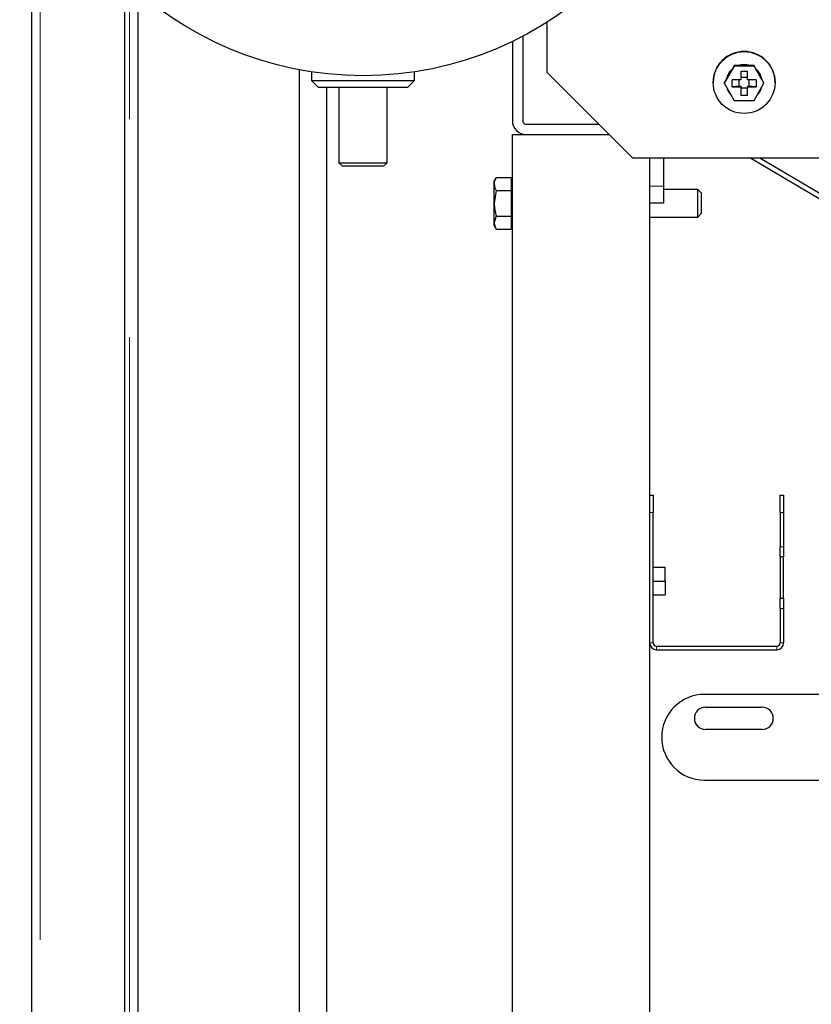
# Model space of a CAD drawing. Header units: millimetres. Extents: x 28 to 241, y 73 to 155.
# Tile 23 of 71: x 96.79 to 101.4, y 78.82 to 84.55. Entities that reach past the tile are written whole.
import ezdxf

# ---------------------------------------------------------------- set-up
doc = ezdxf.new("R2010")
doc.units = ezdxf.units.MM
doc.linetypes.add('PHANTOM', pattern=[12.7, 6.35, -1.27, 1.27, -1.27, 1.27, -1.27])

msp = doc.modelspace()

# ---------------------------------------------------------------- linework, layer by layer
at = {"color": 7, "linetype": 'Continuous', "lineweight": 25}
for p, q in [((96.857, 76.3555), (96.857, 85.7043)), ((97.397, 84.7649), (97.397, 76.3555)), ((97.477, 76.7238), (97.477, 84.7175)), ((99.857, 84.5391), (99.857, 84.25)), ((99.657, 84.4279), (99.657, 83.9655)), ((99.717, 84.4582), (99.717, 83.9655)), ((98.417, 76.7455), (98.417, 84.2633)), ((98.487, 84.2514), (98.487, 84.2008)), ((99.087, 84.2008), (99.087, 84.2514)), ((99.857, 84.25), (100.357, 83.7505)), ((100.9493, 84.2843), (100.8915, 84.1844)), ((100.9364, 84.2656), (100.9044, 84.2102)), ((100.9493, 84.2878), (100.9364, 84.2656)), ((100.9493, 84.2843), (100.9493, 84.2878)), ((100.975, 84.2878), (100.9493, 84.2878)), ((101.0647, 84.2843), (100.9493, 84.2843)), ((101.039, 84.2878), (100.975, 84.2878)), ((100.987, 84.2548), (101.027, 84.2548)), ((100.987, 84.2548), (100.987, 84.2044)), ((101.027, 84.2044), (101.027, 84.2548)), ((101.0647, 84.2878), (101.039, 84.2878)), ((101.0647, 84.2843), (101.0647, 84.2878)), ((101.0776, 84.2656), (101.0647, 84.2878)), ((101.1225, 84.1844), (101.0647, 84.2843)), ((101.1096, 84.2102), (101.0776, 84.2656)), ((98.487, 84.2008), (98.527, 84.1608)), ((98.487, 84.2008), (98.787, 84.2008)), ((98.787, 84.2008), (99.087, 84.2008)), ((99.047, 84.1608), (99.087, 84.2008)), ((100.827, 84.1901), (100.827, 84.1888)), ((100.9044, 84.2102), (100.8915, 84.1879)), ((100.8915, 84.1844), (100.8915, 84.1879)), ((100.987, 84.2044), (100.9366, 84.2044)), ((100.9366, 84.1644), (100.9366, 84.2044)), ((100.977, 84.2044), (100.977, 84.1675)), ((101.027, 84.2174), (100.987, 84.2174)), ((101.0774, 84.2044), (101.027, 84.2044)), ((101.037, 84.1675), (101.037, 84.2044)), ((101.0774, 84.2044), (101.0774, 84.1644)), ((101.1225, 84.1879), (101.1096, 84.2102)), ((101.1225, 84.1844), (101.1225, 84.1879)), ((101.187, 84.1888), (101.187, 84.1901)), ((98.787, 84.1608), (98.527, 84.1608)), ((98.574, 84.1608), (98.574, 76.7455)), ((98.577, 76.7455), (98.577, 84.1608)), ((98.647, 84.1608), (98.647, 83.7208)), ((99.047, 84.1608), (98.787, 84.1608)), ((98.927, 83.7208), (98.927, 84.1608)), ((100.8915, 84.1844), (100.9493, 84.0845)), ((100.977, 84.1675), (100.9366, 84.1644)), ((100.9366, 84.1644), (100.987, 84.1644)), ((100.977, 84.1675), (100.987, 84.1675)), ((100.987, 84.1675), (100.987, 84.1644)), ((100.987, 84.1644), (100.987, 84.1141)), ((100.987, 84.1575), (101.027, 84.1575)), ((101.027, 84.1675), (101.027, 84.1644)), ((101.027, 84.1675), (101.037, 84.1675)), ((101.027, 84.1141), (101.027, 84.1644)), ((101.027, 84.1644), (101.0774, 84.1644)), ((101.0774, 84.1644), (101.037, 84.1675)), ((101.0647, 84.0845), (101.1225, 84.1844)), ((100.9493, 84.0845), (101.0647, 84.0845)), ((101.027, 84.1141), (100.987, 84.1141)), ((99.737, 83.9455), (100.1618, 83.9455)), ((99.657, 83.8855), (99.737, 83.8855)), ((99.657, 77.8855), (99.657, 83.8855)), ((99.737, 83.8855), (100.2218, 83.8855)), ((100.357, 83.7505), (102.063, 83.7505)), ((100.457, 81.7855), (100.457, 83.7505)), ((100.537, 83.7505), (100.537, 83.5855)), ((102.1323, 83.1037), (101.0396, 83.7505)), ((101.0976, 83.7505), (102.3885, 82.9864)), ((98.647, 83.7208), (98.667, 83.7008)), ((98.647, 83.7208), (98.787, 83.7208)), ((98.787, 83.7008), (98.667, 83.7008)), ((98.787, 83.7208), (98.927, 83.7208)), ((98.907, 83.7008), (98.787, 83.7008)), ((98.907, 83.7008), (98.927, 83.7208)), ((99.5626, 83.6357), (99.551, 83.6155)), ((99.551, 83.5981), (99.551, 83.6155)), ((99.5626, 83.6357), (99.651, 83.6357)), ((99.651, 83.5981), (99.651, 83.6357)), ((99.657, 83.6155), (99.651, 83.6155)), ((99.551, 83.4855), (99.551, 83.5981)), ((99.5626, 83.5606), (99.551, 83.4855)), ((99.5626, 83.5606), (99.651, 83.5606)), ((99.651, 83.5606), (99.651, 83.5981)), ((99.651, 83.4855), (99.651, 83.5606)), ((100.537, 83.5855), (100.537, 83.4855)), ((100.737, 83.5655), (100.537, 83.5655)), ((100.757, 83.5455), (100.737, 83.5655)), ((100.737, 83.4455), (100.737, 83.5655)), ((100.757, 83.5455), (100.757, 83.4555)), ((99.551, 83.373), (99.551, 83.4855)), ((99.651, 83.4105), (99.651, 83.4855)), ((100.537, 83.4855), (100.457, 83.4855)), ((100.737, 83.4055), (100.737, 83.4455)), ((100.757, 83.4555), (100.757, 83.4255)), ((99.5626, 83.4105), (99.551, 83.373)), ((99.5626, 83.4105), (99.651, 83.4105)), ((99.651, 83.373), (99.651, 83.4105)), ((100.457, 83.4055), (100.737, 83.4055)), ((100.737, 83.4055), (100.757, 83.4255)), ((99.551, 83.3555), (99.551, 83.373)), ((99.551, 83.3555), (99.5626, 83.3354)), ((99.5626, 83.3354), (99.651, 83.3354)), ((99.651, 83.3354), (99.651, 83.373)), ((99.651, 83.3555), (99.657, 83.3555)), ((100.457, 81.7855), (100.477, 81.7855)), ((100.457, 81.6855), (100.457, 81.7855)), ((100.477, 81.7855), (100.477, 81.6855)), ((101.217, 81.6855), (101.217, 81.7855)), ((101.217, 81.7855), (101.237, 81.7855)), ((101.237, 81.7855), (101.237, 81.6855)), ((100.457, 80.9255), (100.457, 81.6855)), ((100.477, 80.9255), (100.477, 81.6855)), ((101.217, 81.6855), (101.217, 81.4855)), ((101.237, 81.6855), (101.237, 81.4855)), ((101.217, 81.4255), (101.217, 81.4855)), ((101.237, 81.4855), (101.237, 81.4255)), ((101.237, 81.4255), (101.217, 81.4255)), ((101.217, 81.4255), (101.217, 81.1855)), ((101.237, 81.1855), (101.237, 81.4255)), ((100.477, 81.3655), (100.547, 81.3655)), ((100.547, 81.2855), (100.547, 81.3655)), ((100.477, 81.2855), (100.547, 81.2855)), ((100.547, 81.2855), (100.547, 81.2055)), ((100.477, 81.2055), (100.547, 81.2055)), ((101.217, 81.1855), (101.237, 81.1855)), ((101.217, 81.1255), (101.217, 81.1855)), ((101.237, 81.1855), (101.237, 81.1255)), ((101.217, 81.1255), (101.217, 80.9255)), ((101.237, 81.1255), (101.237, 80.9255)), ((100.457, 77.8855), (100.457, 80.9255)), ((100.497, 80.9055), (101.197, 80.9055)), ((100.497, 80.8855), (101.197, 80.8855)), ((105.7009, 80.6255), (100.777, 80.6255)), ((100.782, 80.5505), (101.112, 80.5505)), ((101.112, 80.4205), (100.782, 80.4205)), ((100.777, 80.1255), (106.967, 80.1255))]:
    msp.add_line(p, q, dxfattribs=at)
at = {"color": 8, "linetype": 'PHANTOM', "lineweight": 18}
for p, q in [((96.907, 85.5464), (96.907, 76.3555)), ((97.427, 76.3555), (97.427, 84.7539)), ((100.537, 83.5855), (100.457, 83.5855)), ((100.477, 81.6855), (100.457, 81.6855)), ((101.237, 81.6855), (101.217, 81.6855)), ((101.217, 81.4855), (101.237, 81.4855)), ((101.237, 81.1255), (101.217, 81.1255)), ((100.477, 80.9255), (100.457, 80.9255)), ((101.217, 80.9255), (101.237, 80.9255)), ((100.497, 80.8855), (100.497, 80.9055)), ((101.197, 80.8855), (101.197, 80.9055))]:
    msp.add_line(p, q, dxfattribs=at)
at = {"color": 7, "linetype": 'Continuous', "lineweight": 25, "flags": 128}
for points in [[(101.007, 84.2937), (100.9798, 84.2901), (100.9724, 84.2878)], [(101.0416, 84.2878), (101.0342, 84.2901), (101.007, 84.2937)]]:
    msp.add_lwpolyline(points, dxfattribs=at)
at = {"color": 7, "linetype": 'Continuous', "lineweight": 25}
for centre, radius in [((98.787, 86.2288), 2), ((101.007, 84.1887), 0.1799)]:
    msp.add_circle(centre, radius, dxfattribs=at)
for centre, radius, start, end in [((101.0069, 84.19), 0.1799, 89.97133, 179.97286), ((101.0071, 84.19), 0.1799, 0.02771, 90.02809), ((101.0069, 84.1888), 0.1048, 131.44421, 168.50853), ((101.0069, 84.1879), 0.1049, 132.21579, 167.73729), ((101.007, 84.1877), 0.1051, 72.26838, 107.73162), ((101.0072, 84.1888), 0.1048, 11.48771, 48.55955), ((101.0071, 84.1879), 0.1049, 12.26271, 47.78421), ((101.0069, 84.1879), 0.1049, 195.72133, 224.33168), ((101.0071, 84.1879), 0.1049, 315.67232, 344.27695), ((101.007, 84.1885), 0.1055, 260.32385, 279.67615), ((99.737, 83.9655), 0.08, 180, 270), ((99.737, 83.9655), 0.02, 180, 270), ((100.497, 80.9255), 0.04, 180, 270), ((100.497, 80.9255), 0.02, 180, 270), ((101.197, 80.9255), 0.04, 270, 0), ((101.197, 80.9255), 0.02, 270, 0), ((100.777, 80.3755), 0.25, 90, 270), ((100.782, 80.4855), 0.065, 90, 270), ((101.112, 80.4855), 0.065, 270, 90)]:
    msp.add_arc(centre, radius, start, end, dxfattribs=at)
for points, knots in [([(99.5626, 83.6357), (99.5578, 83.6261), (99.5517, 83.6137), (99.5511, 83.601), (99.551, 83.5981)], [0, 0, 0, 0, 0.7758125, 1, 1, 1, 1]), ([(99.551, 83.5981), (99.5525, 83.588), (99.5544, 83.5753), (99.5612, 83.5631), (99.5626, 83.5606)], [0, 0, 0, 0, 0.798859, 1, 1, 1, 1]), ([(99.551, 83.4855), (99.551, 83.4838), (99.5512, 83.4584), (99.5571, 83.4336), (99.5626, 83.4105)], [0, 0, 0, 0, 0.070209, 1, 1, 1, 1]), ([(99.551, 83.373), (99.551, 83.3721), (99.5512, 83.3594), (99.5571, 83.347), (99.5626, 83.3354)], [0, 0, 0, 0, 0.07024, 1, 1, 1, 1])]:
    msp.add_open_spline(points, degree=3, knots=knots, dxfattribs=at)

doc.saveas('drawing.dxf')
